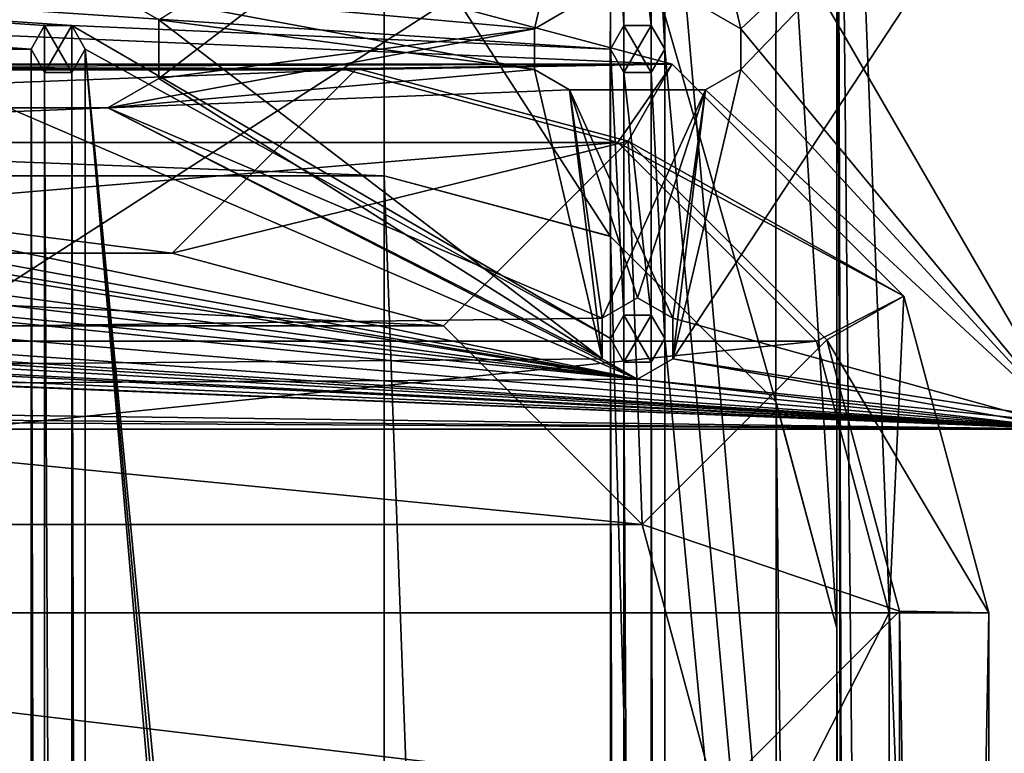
# Model space of a CAD drawing. Header units: millimetres. Extents: x -275 to 275, y -16 to 550.
# Tile 36 of 40: x 190 to 244, y 329 to 370. Entities that reach past the tile are written whole.
import ezdxf

# ---------------------------------------------------------------- set-up
doc = ezdxf.new("R2010")
doc.units = ezdxf.units.MM
doc.header["$LTSCALE"] = 81.481481
for name, color, linetype in [('12', 7, 'CONTINUOUS'), ('13', 7, 'CONTINUOUS'), ('160', 7, 'CONTINUOUS'), ('161', 7, 'CONTINUOUS'), ('162', 7, 'CONTINUOUS'), ('169', 7, 'CONTINUOUS'), ('171', 7, 'CONTINUOUS'), ('172', 7, 'CONTINUOUS'), ('177', 7, 'CONTINUOUS'), ('178', 7, 'CONTINUOUS'), ('19', 7, 'CONTINUOUS'), ('199', 7, 'CONTINUOUS'), ('2', 7, 'CONTINUOUS'), ('20', 7, 'CONTINUOUS'), ('200', 7, 'CONTINUOUS'), ('21', 7, 'CONTINUOUS'), ('22', 7, 'CONTINUOUS'), ('25', 7, 'CONTINUOUS'), ('253', 7, 'CONTINUOUS'), ('255', 7, 'CONTINUOUS'), ('28', 7, 'CONTINUOUS'), ('297', 7, 'CONTINUOUS'), ('3', 7, 'CONTINUOUS'), ('300', 7, 'CONTINUOUS'), ('301', 7, 'CONTINUOUS'), ('302', 7, 'CONTINUOUS'), ('310', 7, 'CONTINUOUS'), ('329', 7, 'CONTINUOUS'), ('367', 7, 'CONTINUOUS'), ('368', 7, 'CONTINUOUS'), ('369', 7, 'CONTINUOUS'), ('379', 7, 'CONTINUOUS'), ('380', 7, 'CONTINUOUS'), ('381', 7, 'CONTINUOUS'), ('4', 7, 'CONTINUOUS'), ('403', 7, 'CONTINUOUS'), ('404', 7, 'CONTINUOUS'), ('405', 7, 'CONTINUOUS'), ('5', 7, 'CONTINUOUS'), ('588', 7, 'CONTINUOUS'), ('589', 7, 'CONTINUOUS'), ('590', 7, 'CONTINUOUS'), ('591', 7, 'CONTINUOUS'), ('592', 7, 'CONTINUOUS'), ('593', 7, 'CONTINUOUS'), ('594', 7, 'CONTINUOUS'), ('595', 7, 'CONTINUOUS'), ('608', 7, 'CONTINUOUS'), ('609', 7, 'CONTINUOUS'), ('610', 7, 'CONTINUOUS'), ('611', 7, 'CONTINUOUS')]:
    doc.layers.add(name, color=color, linetype=linetype)

msp = doc.modelspace()

# ---------------------------------------------------------------- linework, layer by layer
at = {"layer": '12', "linetype": 'Continuous'}
msp.add_3dface([(238.476, 336.938, 325.6), (238.476, 42.762, 325.6), (228.279, 326.741, 33.6), (238.476, 336.938, 325.6)], dxfattribs=at)
at = {"layer": '13', "linetype": 'Continuous'}
for points in [[(127.515, 356.723, 33.6), (213.291, 352.708, 33.6), (112.522, 352.708, 33.6), (127.515, 356.723, 33.6)], [(198.298, 356.723, 33.6), (213.291, 352.708, 33.6), (127.515, 356.723, 33.6), (198.298, 356.723, 33.6)], [(112.522, 352.708, 33.6), (224.264, 341.734, 33.6), (101.549, 341.734, 33.6), (112.522, 352.708, 33.6)], [(213.291, 352.708, 33.6), (224.264, 341.734, 33.6), (112.522, 352.708, 33.6), (213.291, 352.708, 33.6)], [(228.279, 326.741, 33.6), (97.533, 326.741, 33.6), (101.549, 341.734, 33.6), (228.279, 326.741, 33.6)], [(224.264, 341.734, 33.6), (228.279, 326.741, 33.6), (101.549, 341.734, 33.6), (224.264, 341.734, 33.6)]]:
    msp.add_3dface(points, dxfattribs=at)
at = {"layer": '160', "linetype": 'Continuous'}
for points in [[(248, 347, 3), (248, 389, 3), (225.949, 385.124, 3), (248, 347, 3)], [(229.699, 369.124, 3), (248, 347, 3), (225.949, 385.124, 3), (229.699, 369.124, 3)], [(227.75, 370.25, 3), (229.699, 369.124, 3), (225.949, 385.124, 3), (227.75, 370.25, 3)], [(248, 347, 3), (224, 349.75, 3), (2.25, 371.75, 3), (248, 347, 3)], [(2.25, 364.25, 3), (248, 347, 3), (2.25, 371.75, 3), (2.25, 364.25, 3)], [(224, 349.75, 3), (96, 364.75, 3), (2.25, 371.75, 3), (224, 349.75, 3)], [(218.302, 369.125, 3), (220.25, 370.25, 3), (194.75, 371.25, 3), (218.302, 369.125, 3)], [(218.301, 366.876, 3), (218.302, 369.125, 3), (194.75, 371.25, 3), (218.301, 366.876, 3)], [(197.564, 369.625, 3), (218.301, 366.876, 3), (194.75, 371.25, 3), (197.564, 369.625, 3)], [(128, 365.75, 3), (98.814, 369.625, 3), (224, 349.75, 3), (128, 365.75, 3)], [(98.814, 369.625, 3), (98.814, 366.374, 3), (224, 349.75, 3), (98.814, 369.625, 3)], [(218.301, 366.876, 3), (197.564, 369.625, 3), (222.051, 350.876, 3), (218.301, 366.876, 3)], [(197.564, 369.625, 3), (197.564, 366.374, 3), (222.051, 350.876, 3), (197.564, 369.625, 3)], [(129.949, 369.124, 3), (129.948, 366.875, 3), (224, 349.75, 3), (129.949, 369.124, 3)], [(189.25, 364.75, 3), (129.949, 369.124, 3), (224, 349.75, 3), (189.25, 364.75, 3)], [(229.698, 366.875, 3), (248, 347, 3), (229.699, 369.124, 3), (229.698, 366.875, 3)], [(129.948, 366.875, 3), (128, 365.75, 3), (224, 349.75, 3), (129.948, 366.875, 3)], [(220.25, 365.75, 3), (218.301, 366.876, 3), (222.051, 350.876, 3), (220.25, 365.75, 3)], [(227.75, 365.75, 3), (248, 347, 3), (229.698, 366.875, 3), (227.75, 365.75, 3)], [(-189.25, 364.75, 3), (248, 347, 3), (-186.436, 366.374, 3), (-189.25, 364.75, 3)], [(248, 347, 3), (-128, 365.75, 3), (-186.436, 366.374, 3), (248, 347, 3)], [(-96, 364.75, 3), (248, 347, 3), (-93.186, 366.374, 3), (-96, 364.75, 3)], [(-93.186, 366.374, 3), (248, 347, 3), (0, 362, 3), (-93.186, 366.374, 3)], [(98.814, 366.374, 3), (96, 364.75, 3), (224, 349.75, 3), (98.814, 366.374, 3)], [(197.564, 366.374, 3), (194.75, 364.75, 3), (222.051, 350.876, 3), (197.564, 366.374, 3)], [(248, 347, 3), (-96, 364.75, 3), (-128, 365.75, 3), (248, 347, 3)], [(227.75, 365.75, 3), (220.25, 365.75, 3), (225.949, 353.124, 3), (227.75, 365.75, 3)], [(224, 354.25, 3), (220.25, 365.75, 3), (222.052, 353.125, 3), (224, 354.25, 3)], [(220.25, 365.75, 3), (224, 354.25, 3), (225.949, 353.124, 3), (220.25, 365.75, 3)], [(222.052, 353.125, 3), (220.25, 365.75, 3), (222.051, 350.876, 3), (222.052, 353.125, 3)], [(248, 347, 3), (227.75, 365.75, 3), (225.949, 353.124, 3), (248, 347, 3)], [(248, 347, 3), (-194.75, 364.75, 3), (-222.051, 353.124, 3), (248, 347, 3)], [(-194.75, 364.75, 3), (248, 347, 3), (-189.25, 364.75, 3), (-194.75, 364.75, 3)], [(194.75, 364.75, 3), (189.25, 364.75, 3), (224, 349.75, 3), (194.75, 364.75, 3)], [(222.051, 350.876, 3), (194.75, 364.75, 3), (224, 349.75, 3), (222.051, 350.876, 3)], [(248, 347, 3), (2.25, 364.25, 3), (1.591, 362.659, 3), (248, 347, 3)], [(0, 362, 3), (248, 347, 3), (1.591, 362.659, 3), (0, 362, 3)], [(-222.052, 350.875, 3), (248, 347, 3), (-222.051, 353.124, 3), (-222.052, 350.875, 3)], [(225.948, 350.875, 3), (248, 347, 3), (225.949, 353.124, 3), (225.948, 350.875, 3)], [(-224, 349.75, 3), (248, 347, 3), (-222.052, 350.875, 3), (-224, 349.75, 3)], [(224, 349.75, 3), (248, 347, 3), (225.948, 350.875, 3), (224, 349.75, 3)], [(-248, 347, 3), (248, 347, 3), (-224, 349.75, 3), (-248, 347, 3)]]:
    msp.add_3dface(points, dxfattribs=at)
at = {"layer": '161', "linetype": 'Continuous'}
for points in [[(-248, 347, 3), (-251, 347), (251, 347), (-248, 347, 3)], [(248, 347, 3), (-248, 347, 3), (251, 347), (248, 347, 3)]]:
    msp.add_3dface(points, dxfattribs=at)
at = {"layer": '162', "linetype": 'Continuous'}
for points in [[(251, 389), (224, 386.25), (2.25, 364.25), (251, 389)], [(2.25, 371.75), (251, 389), (2.25, 364.25), (2.25, 371.75)], [(251, 389), (251, 347), (225.949, 350.876), (251, 389)], [(229.699, 366.876), (251, 389), (225.949, 350.876), (229.699, 366.876)], [(227.75, 370.25), (251, 389), (229.698, 369.125), (227.75, 370.25)], [(229.698, 369.125), (251, 389), (229.699, 366.876), (229.698, 369.125)], [(224, 386.25), (96, 371.25), (2.25, 364.25), (224, 386.25)], [(224, 386.25), (128, 370.25), (98.814, 366.375), (224, 386.25)], [(98.814, 369.626), (224, 386.25), (98.814, 366.375), (98.814, 369.626)], [(128, 370.25), (224, 386.25), (129.948, 369.125), (128, 370.25)], [(129.948, 369.125), (224, 386.25), (129.949, 366.876), (129.948, 369.125)], [(224, 386.25), (189.25, 371.25), (129.949, 366.876), (224, 386.25)], [(222.051, 385.124), (218.301, 369.124), (197.564, 366.375), (222.051, 385.124)], [(197.564, 369.626), (222.051, 385.124), (197.564, 366.375), (197.564, 369.626)], [(220.25, 370.25), (218.301, 369.124), (222.051, 385.124), (220.25, 370.25)], [(218.301, 369.124), (218.302, 366.875), (194.75, 364.75), (218.301, 369.124)], [(197.564, 366.375), (218.301, 369.124), (194.75, 364.75), (197.564, 366.375)], [(218.302, 366.875), (220.25, 365.75), (194.75, 364.75), (218.302, 366.875)], [(227.75, 365.75), (229.699, 366.876), (225.949, 350.876), (227.75, 365.75)], [(220.25, 365.75), (222.051, 353.124), (194.75, 364.75), (220.25, 365.75)], [(220.25, 365.75), (227.75, 365.75), (222.051, 353.124), (220.25, 365.75)], [(222.051, 353.124), (227.75, 365.75), (224, 354.25), (222.051, 353.124)], [(224, 354.25), (227.75, 365.75), (225.948, 353.125), (224, 354.25)], [(225.948, 353.125), (227.75, 365.75), (225.949, 350.876), (225.948, 353.125)], [(-251, 347), (194.75, 364.75), (222.051, 353.124), (-251, 347)], [(-251, 347), (189.25, 364.75), (194.75, 364.75), (-251, 347)], [(222.052, 350.875), (-251, 347), (222.051, 353.124), (222.052, 350.875)], [(224, 349.75), (-251, 347), (222.052, 350.875), (224, 349.75)], [(251, 347), (224, 349.75), (225.949, 350.876), (251, 347)], [(251, 347), (-251, 347), (224, 349.75), (251, 347)]]:
    msp.add_3dface(points, dxfattribs=at)
at = {"layer": '169', "linetype": 'Continuous'}
for points in [[(218.302, 369.125, 3), (218.301, 369.124), (220.25, 370.25), (218.302, 369.125, 3)], [(220.25, 370.25, 3), (218.302, 369.125, 3), (220.25, 370.25), (220.25, 370.25, 3)], [(218.302, 369.125, 3), (218.301, 366.876, 3), (218.301, 369.124), (218.302, 369.125, 3)], [(218.301, 366.876, 3), (218.302, 366.875), (218.301, 369.124), (218.301, 366.876, 3)], [(218.301, 366.876, 3), (220.25, 365.75, 3), (218.302, 366.875), (218.301, 366.876, 3)], [(220.25, 365.75, 3), (220.25, 365.75), (218.302, 366.875), (220.25, 365.75, 3)]]:
    msp.add_3dface(points, dxfattribs=at)
at = {"layer": '171', "linetype": 'Continuous'}
for points in [[(229.699, 369.124, 3), (227.75, 370.25, 3), (229.698, 369.125), (229.699, 369.124, 3)], [(227.75, 370.25, 3), (227.75, 370.25), (229.698, 369.125), (227.75, 370.25, 3)], [(229.699, 369.124, 3), (229.698, 369.125), (229.699, 366.876), (229.699, 369.124, 3)], [(229.698, 366.875, 3), (229.699, 369.124, 3), (229.699, 366.876), (229.698, 366.875, 3)], [(229.698, 366.875, 3), (229.699, 366.876), (227.75, 365.75), (229.698, 366.875, 3)], [(227.75, 365.75, 3), (229.698, 366.875, 3), (227.75, 365.75), (227.75, 365.75, 3)]]:
    msp.add_3dface(points, dxfattribs=at)
at = {"layer": '172', "linetype": 'Continuous'}
for points in [[(220.25, 365.75, 3), (227.75, 365.75, 3), (220.25, 365.75), (220.25, 365.75, 3)], [(220.25, 365.75), (227.75, 365.75, 3), (227.75, 365.75), (220.25, 365.75)]]:
    msp.add_3dface(points, dxfattribs=at)
at = {"layer": '177', "linetype": 'Continuous'}
for points in [[(197.564, 369.625, 3), (194.75, 371.25, 3), (197.564, 369.626), (197.564, 369.625, 3)], [(197.564, 369.625, 3), (197.564, 369.626), (197.564, 366.375), (197.564, 369.625, 3)], [(197.564, 366.374, 3), (197.564, 369.625, 3), (197.564, 366.375), (197.564, 366.374, 3)], [(197.564, 366.374, 3), (197.564, 366.375), (194.75, 364.75), (197.564, 366.374, 3)], [(194.75, 364.75, 3), (197.564, 366.374, 3), (194.75, 364.75), (194.75, 364.75, 3)]]:
    msp.add_3dface(points, dxfattribs=at)
at = {"layer": '178', "linetype": 'Continuous'}
for points in [[(189.25, 364.75, 3), (194.75, 364.75, 3), (189.25, 364.75), (189.25, 364.75, 3)], [(189.25, 364.75), (194.75, 364.75, 3), (194.75, 364.75), (189.25, 364.75)]]:
    msp.add_3dface(points, dxfattribs=at)
at = {"layer": '19', "linetype": 'Continuous'}
for points in [[(117.318, 366.92, 325.6), (208.494, 366.92, 325.6), (198.298, 356.723, 33.6), (117.318, 366.92, 325.6)], [(117.318, 366.92, 325.6), (198.298, 356.723, 33.6), (127.515, 356.723, 33.6), (117.318, 366.92, 325.6)]]:
    msp.add_3dface(points, dxfattribs=at)
at = {"layer": '199', "linetype": 'Continuous'}
for points in [[(222.052, 353.125, 3), (222.051, 353.124), (224, 354.25), (222.052, 353.125, 3)], [(224, 354.25, 3), (222.052, 353.125, 3), (224, 354.25), (224, 354.25, 3)], [(222.052, 353.125, 3), (222.051, 350.876, 3), (222.051, 353.124), (222.052, 353.125, 3)], [(222.051, 350.876, 3), (222.052, 350.875), (222.051, 353.124), (222.051, 350.876, 3)], [(222.051, 350.876, 3), (224, 349.75, 3), (222.052, 350.875), (222.051, 350.876, 3)], [(224, 349.75, 3), (224, 349.75), (222.052, 350.875), (224, 349.75, 3)]]:
    msp.add_3dface(points, dxfattribs=at)
at = {"layer": '2', "linetype": 'Continuous'}
for points in [[(117.406, 371.85, 333.6), (99.907, 367.161, 333.6), (208.406, 371.85, 333.6), (117.406, 371.85, 333.6)], [(208.406, 371.85, 333.6), (99.907, 367.161, 333.6), (225.906, 367.161, 333.6), (208.406, 371.85, 333.6)], [(225.906, 367.161, 333.6), (99.907, 367.161, 333.6), (117.906, 366.85, 333.6), (225.906, 367.161, 333.6)], [(207.906, 366.85, 333.6), (225.906, 367.161, 333.6), (117.906, 366.85, 333.6), (207.906, 366.85, 333.6)], [(222.907, 362.83, 333.6), (225.906, 367.161, 333.6), (207.906, 366.85, 333.6), (222.907, 362.83, 333.6)], [(238.717, 354.35, 333.6), (225.906, 367.161, 333.6), (222.907, 362.83, 333.6), (238.717, 354.35, 333.6)], [(233.887, 351.851, 333.6), (238.717, 354.35, 333.6), (222.907, 362.83, 333.6), (233.887, 351.851, 333.6)], [(237.906, 336.85, 333.6), (238.717, 354.35, 333.6), (233.887, 351.851, 333.6), (237.906, 336.85, 333.6)], [(243.406, 336.85, 333.6), (238.717, 354.35, 333.6), (237.906, 336.85, 333.6), (243.406, 336.85, 333.6)], [(243.406, 42.85, 333.6), (243.406, 336.85, 333.6), (237.906, 42.85, 333.6), (243.406, 42.85, 333.6)], [(243.406, 336.85, 333.6), (237.906, 336.85, 333.6), (237.906, 42.85, 333.6), (243.406, 336.85, 333.6)]]:
    msp.add_3dface(points, dxfattribs=at)
at = {"layer": '20', "linetype": 'Continuous'}
for points in [[(208.494, 366.92, 325.6), (223.488, 362.904, 325.6), (198.298, 356.723, 33.6), (208.494, 366.92, 325.6)], [(223.488, 362.904, 325.6), (213.291, 352.708, 33.6), (198.298, 356.723, 33.6), (223.488, 362.904, 325.6)], [(223.488, 362.904, 325.6), (224.264, 341.734, 33.6), (213.291, 352.708, 33.6), (223.488, 362.904, 325.6)], [(223.488, 362.904, 325.6), (234.461, 351.931, 325.6), (224.264, 341.734, 33.6), (223.488, 362.904, 325.6)], [(234.461, 351.931, 325.6), (238.476, 336.938, 325.6), (224.264, 341.734, 33.6), (234.461, 351.931, 325.6)], [(238.476, 336.938, 325.6), (228.279, 326.741, 33.6), (224.264, 341.734, 33.6), (238.476, 336.938, 325.6)]]:
    msp.add_3dface(points, dxfattribs=at)
at = {"layer": '200', "linetype": 'Continuous'}
for points in [[(225.949, 353.124, 3), (224, 354.25, 3), (225.948, 353.125), (225.949, 353.124, 3)], [(224, 354.25, 3), (224, 354.25), (225.948, 353.125), (224, 354.25, 3)], [(225.949, 353.124, 3), (225.948, 353.125), (225.949, 350.876), (225.949, 353.124, 3)], [(225.948, 350.875, 3), (225.949, 353.124, 3), (225.949, 350.876), (225.948, 350.875, 3)], [(224, 349.75), (225.948, 350.875, 3), (225.949, 350.876), (224, 349.75)], [(224, 349.75, 3), (225.948, 350.875, 3), (224, 349.75), (224, 349.75, 3)]]:
    msp.add_3dface(points, dxfattribs=at)
at = {"layer": '21', "linetype": 'Continuous'}
for points in [[(222.907, 362.83, 333.6), (207.906, 366.85, 333.6), (222.907, 362.83, 365.6), (222.907, 362.83, 333.6)], [(222.907, 362.83, 365.6), (207.906, 366.85, 333.6), (207.906, 366.85, 365.6), (222.907, 362.83, 365.6)], [(233.887, 351.851, 333.6), (222.907, 362.83, 333.6), (222.907, 362.83, 365.6), (233.887, 351.851, 333.6)], [(233.887, 351.851, 365.6), (233.887, 351.851, 333.6), (222.907, 362.83, 365.6), (233.887, 351.851, 365.6)], [(237.906, 336.85, 333.6), (233.887, 351.851, 333.6), (237.906, 336.85, 365.6), (237.906, 336.85, 333.6)], [(237.906, 336.85, 365.6), (233.887, 351.851, 333.6), (233.887, 351.851, 365.6), (237.906, 336.85, 365.6)]]:
    msp.add_3dface(points, dxfattribs=at)
at = {"layer": '22', "linetype": 'Continuous'}
for points in [[(237.906, 42.85, 333.6), (237.906, 336.85, 333.6), (237.906, 42.85, 365.6), (237.906, 42.85, 333.6)], [(237.906, 336.85, 333.6), (237.906, 336.85, 365.6), (237.906, 42.85, 365.6), (237.906, 336.85, 333.6)]]:
    msp.add_3dface(points, dxfattribs=at)
at = {"layer": '25', "linetype": 'Continuous'}
for points in [[(222.907, 362.83, 365.6), (207.906, 366.85, 365.6), (102.906, 362.83, 365.6), (222.907, 362.83, 365.6)], [(102.906, 362.83, 365.6), (207.906, 366.85, 365.6), (117.906, 366.85, 365.6), (102.906, 362.83, 365.6)], [(233.887, 351.851, 365.6), (222.907, 362.83, 365.6), (91.926, 351.851, 365.6), (233.887, 351.851, 365.6)], [(91.926, 351.851, 365.6), (222.907, 362.83, 365.6), (102.906, 362.83, 365.6), (91.926, 351.851, 365.6)], [(237.906, 336.85, 365.6), (233.887, 351.851, 365.6), (87.906, 336.85, 365.6), (237.906, 336.85, 365.6)], [(87.906, 336.85, 365.6), (233.887, 351.851, 365.6), (91.926, 351.851, 365.6), (87.906, 336.85, 365.6)], [(237.906, 336.85, 365.6), (87.906, 42.85, 365.6), (237.906, 42.85, 365.6), (237.906, 336.85, 365.6)], [(87.906, 42.85, 365.6), (237.906, 336.85, 365.6), (87.906, 336.85, 365.6), (87.906, 42.85, 365.6)]]:
    msp.add_3dface(points, dxfattribs=at)
at = {"layer": '253', "linetype": 'Continuous'}
for points in [[(251, 3, 94.6), (251, 452, 94.6), (235, 411, 94.6), (251, 3, 94.6)], [(251, 3, 94.6), (235, 411, 94.6), (238.5, 61.5, 94.6), (251, 3, 94.6)], [(235, 411, 94.6), (235, 402, 94.6), (236, 6.5, 94.6), (235, 411, 94.6)], [(238.5, 61.5, 94.6), (235, 411, 94.6), (236, 61.5, 94.6), (238.5, 61.5, 94.6)], [(236, 61.5, 94.6), (235, 411, 94.6), (236, 6.5, 94.6), (236, 61.5, 94.6)], [(235, 402, 94.6), (231.654, 389.506, 94.6), (235, 336, 94.6), (235, 402, 94.6)], [(235, 402, 94.6), (235, 336, 94.6), (236, 6.5, 94.6), (235, 402, 94.6)], [(231.654, 389.506, 94.6), (222.506, 380.353, 94.6), (231.647, 348.506, 94.6), (231.654, 389.506, 94.6)], [(235, 336, 94.6), (231.654, 389.506, 94.6), (231.647, 348.506, 94.6), (235, 336, 94.6)], [(222.506, 380.353, 94.6), (210, 377, 94.6), (222.494, 357.654, 94.6), (222.506, 380.353, 94.6)], [(231.647, 348.506, 94.6), (222.506, 380.353, 94.6), (222.494, 357.654, 94.6), (231.647, 348.506, 94.6)], [(210, 377, 94.6), (-210, 377, 94.6), (210, 361, 94.6), (210, 377, 94.6)], [(210, 361, 94.6), (-210, 377, 94.6), (-210, 361, 94.6), (210, 361, 94.6)], [(222.494, 357.654, 94.6), (210, 377, 94.6), (210, 361, 94.6), (222.494, 357.654, 94.6)], [(235, 336, 94.6), (235, 44, 94.6), (236, 6.5, 94.6), (235, 336, 94.6)]]:
    msp.add_3dface(points, dxfattribs=at)
at = {"layer": '255', "linetype": 'Continuous'}
for points in [[(-248, 347, 17.6), (-248, 389, 17.6), (248, 347, 17.6), (-248, 347, 17.6)], [(248, 347, 17.6), (-248, 389, 17.6), (248, 389, 17.6), (248, 347, 17.6)], [(-251, 347, 17.6), (-248, 347, 17.6), (251, 69, 17.6), (-251, 347, 17.6)], [(-248, 69, 17.6), (-251, 347, 17.6), (248, 69, 17.6), (-248, 69, 17.6)], [(248, 69, 17.6), (-251, 347, 17.6), (251, 69, 17.6), (248, 69, 17.6)], [(251, 69, 17.6), (-248, 347, 17.6), (248, 347, 17.6), (251, 69, 17.6)]]:
    msp.add_3dface(points, dxfattribs=at)
at = {"layer": '28', "linetype": 'Continuous'}
for points in [[(207.906, 366.85, 333.6), (117.906, 366.85, 333.6), (207.906, 366.85, 365.6), (207.906, 366.85, 333.6)], [(207.906, 366.85, 365.6), (117.906, 366.85, 333.6), (117.906, 366.85, 365.6), (207.906, 366.85, 365.6)]]:
    msp.add_3dface(points, dxfattribs=at)
at = {"layer": '297', "linetype": 'Continuous'}
for points in [[(-210, 19, 33.6), (210, 19, 33.6), (-210, 361, 33.6), (-210, 19, 33.6)], [(-210, 361, 33.6), (210, 19, 33.6), (210, 361, 33.6), (-210, 361, 33.6)], [(210, 19, 33.6), (222.494, 22.346, 33.6), (210, 361, 33.6), (210, 19, 33.6)], [(210, 361, 33.6), (222.494, 22.346, 33.6), (222.506, 357.647, 33.6), (210, 361, 33.6)], [(222.494, 22.346, 33.6), (231.647, 31.494, 33.6), (222.506, 357.647, 33.6), (222.494, 22.346, 33.6)], [(222.506, 357.647, 33.6), (231.647, 31.494, 33.6), (231.654, 348.494, 33.6), (222.506, 357.647, 33.6)], [(231.647, 31.494, 33.6), (235, 44, 33.6), (231.654, 348.494, 33.6), (231.647, 31.494, 33.6)], [(231.654, 348.494, 33.6), (235, 44, 33.6), (235, 336, 33.6), (231.654, 348.494, 33.6)]]:
    msp.add_3dface(points, dxfattribs=at)
at = {"layer": '3', "linetype": 'Continuous'}
for points in [[(243.406, 336.85, 333.6), (243.406, 42.85, 333.6), (243.406, 336.85, 325.6), (243.406, 336.85, 333.6)], [(243.406, 42.85, 333.6), (243.406, 42.85, 325.6), (243.406, 336.85, 325.6), (243.406, 42.85, 333.6)]]:
    msp.add_3dface(points, dxfattribs=at)
at = {"layer": '300', "linetype": 'Continuous'}
for points in [[(210, 361, 94.6), (-210, 361, 94.6), (210, 361, 33.6), (210, 361, 94.6)], [(-210, 361, 94.6), (-210, 361, 33.6), (210, 361, 33.6), (-210, 361, 94.6)]]:
    msp.add_3dface(points, dxfattribs=at)
at = {"layer": '301', "linetype": 'Continuous'}
for points in [[(222.494, 357.654, 94.6), (210, 361, 94.6), (222.506, 357.647, 33.6), (222.494, 357.654, 94.6)], [(210, 361, 94.6), (210, 361, 33.6), (222.506, 357.647, 33.6), (210, 361, 94.6)], [(231.647, 348.506, 94.6), (222.494, 357.654, 94.6), (222.506, 357.647, 33.6), (231.647, 348.506, 94.6)], [(231.647, 348.506, 94.6), (222.506, 357.647, 33.6), (231.654, 348.494, 33.6), (231.647, 348.506, 94.6)], [(235, 336, 94.6), (231.647, 348.506, 94.6), (235, 336, 33.6), (235, 336, 94.6)], [(231.647, 348.506, 94.6), (231.654, 348.494, 33.6), (235, 336, 33.6), (231.647, 348.506, 94.6)]]:
    msp.add_3dface(points, dxfattribs=at)
at = {"layer": '302', "linetype": 'Continuous'}
for points in [[(235, 44, 94.6), (235, 336, 94.6), (235, 44, 33.6), (235, 44, 94.6)], [(235, 44, 33.6), (235, 336, 94.6), (235, 336, 33.6), (235, 44, 33.6)]]:
    msp.add_3dface(points, dxfattribs=at)
at = {"layer": '310', "linetype": 'Continuous'}
for points in [[(-259, 66, -16), (-259, 400, -16), (259, 400, -16), (-259, 66, -16)], [(259, 66, -16), (-259, 66, -16), (259, 400, -16), (259, 66, -16)]]:
    msp.add_3dface(points, dxfattribs=at)
at = {"layer": '329', "linetype": 'Continuous'}
for points in [[(222.5, 384), (-259, 400), (222.5, 368), (222.5, 384)], [(192.748, 369.3), (-259, 400), (191.249, 369.298), (192.748, 369.3)], [(-259, 400), (192.748, 369.3), (222.5, 368), (-259, 400)], [(191.249, 369.298), (-259, 400), (190.5, 368), (191.249, 369.298)], [(190.5, 368), (-259, 400), (128.748, 369.3), (190.5, 368)], [(259, 0), (259, 400), (225.5, 384), (259, 0)], [(223.252, 382.7), (222.5, 384), (223.249, 369.298), (223.252, 382.7)], [(223.249, 369.298), (222.5, 384), (222.5, 368), (223.249, 369.298)], [(225.5, 384), (224.751, 382.702), (225.5, 368), (225.5, 384)], [(259, 0), (225.5, 384), (225.5, 368), (259, 0)], [(224.748, 369.3), (223.252, 382.7), (223.249, 369.298), (224.748, 369.3)], [(224.751, 382.702), (223.252, 382.7), (224.748, 369.3), (224.751, 382.702)], [(225.5, 368), (224.751, 382.702), (224.748, 369.3), (225.5, 368)], [(129.5, 368), (190.5, 368), (128.748, 369.3), (129.5, 368)], [(192.748, 369.3), (193.5, 368), (222.5, 352), (192.748, 369.3)], [(222.5, 368), (192.748, 369.3), (222.5, 352), (222.5, 368)], [(129.5, 48), (190.5, 48), (129.5, 368), (129.5, 48)], [(190.5, 48), (190.5, 368), (129.5, 368), (190.5, 48)], [(190.5, 48), (191.249, 49.298), (190.5, 368), (190.5, 48)], [(190.5, 368), (191.249, 49.298), (191.252, 366.7), (190.5, 368)], [(193.5, 48), (193.5, 368), (192.751, 366.702), (193.5, 48)], [(222.5, 32), (222.5, 48), (193.5, 368), (222.5, 32)], [(193.5, 368), (222.5, 48), (222.5, 64), (193.5, 368)], [(193.5, 48), (222.5, 32), (193.5, 368), (193.5, 48)], [(222.5, 352), (193.5, 368), (222.5, 64), (222.5, 352)], [(223.252, 366.7), (222.5, 368), (223.249, 353.298), (223.252, 366.7)], [(222.5, 368), (222.5, 352), (223.249, 353.298), (222.5, 368)], [(225.5, 368), (224.751, 366.702), (225.5, 352), (225.5, 368)], [(259, 0), (225.5, 368), (225.5, 352), (259, 0)], [(191.249, 49.298), (192.748, 49.3), (191.252, 366.7), (191.249, 49.298)], [(191.252, 366.7), (192.748, 49.3), (192.751, 366.702), (191.252, 366.7)], [(192.748, 49.3), (193.5, 48), (192.751, 366.702), (192.748, 49.3)], [(224.748, 353.3), (223.252, 366.7), (223.249, 353.298), (224.748, 353.3)], [(224.751, 366.702), (223.252, 366.7), (224.748, 353.3), (224.751, 366.702)], [(225.5, 352), (224.751, 366.702), (224.748, 353.3), (225.5, 352)], [(223.252, 350.7), (222.5, 352), (223.249, 65.298), (223.252, 350.7)], [(222.5, 352), (222.5, 64), (223.249, 65.298), (222.5, 352)], [(225.5, 352), (224.751, 350.702), (225.5, 64), (225.5, 352)], [(259, 0), (225.5, 352), (225.5, 64), (259, 0)], [(224.748, 65.3), (223.252, 350.7), (223.249, 65.298), (224.748, 65.3)], [(224.751, 350.702), (223.252, 350.7), (224.748, 65.3), (224.751, 350.702)], [(225.5, 64), (224.751, 350.702), (224.748, 65.3), (225.5, 64)]]:
    msp.add_3dface(points, dxfattribs=at)
at = {"layer": '367', "linetype": 'Continuous'}
for points in [[(191.249, 369.298), (190.5, 368), (191.252, 369.3, -10), (191.249, 369.298)], [(191.252, 369.3, -10), (190.5, 368), (190.5, 368, -10), (191.252, 369.3, -10)], [(192.748, 369.3), (191.249, 369.298), (191.252, 369.3, -10), (192.748, 369.3)], [(192.751, 369.298, -10), (192.748, 369.3), (191.252, 369.3, -10), (192.751, 369.298, -10)], [(193.5, 368), (192.748, 369.3), (193.5, 368, -10), (193.5, 368)], [(193.5, 368, -10), (192.748, 369.3), (192.751, 369.298, -10), (193.5, 368, -10)]]:
    msp.add_3dface(points, dxfattribs=at)
at = {"layer": '368', "linetype": 'Continuous'}
for points in [[(190.5, 368), (191.252, 366.7), (190.5, 368, -10), (190.5, 368)], [(190.5, 368, -10), (191.252, 366.7), (191.249, 366.702, -10), (190.5, 368, -10)], [(192.751, 366.702), (193.5, 368), (192.748, 366.7, -10), (192.751, 366.702)], [(193.5, 368), (193.5, 368, -10), (192.748, 366.7, -10), (193.5, 368)], [(191.249, 366.702, -10), (191.252, 366.7), (192.748, 366.7, -10), (191.249, 366.702, -10)], [(191.252, 366.7), (192.751, 366.702), (192.748, 366.7, -10), (191.252, 366.7)]]:
    msp.add_3dface(points, dxfattribs=at)
at = {"layer": '369', "linetype": 'Continuous'}
for points in [[(191.252, 369.3, -10), (190.5, 368, -10), (191.249, 366.702, -10), (191.252, 369.3, -10)], [(191.252, 369.3, -10), (191.249, 366.702, -10), (192.748, 366.7, -10), (191.252, 369.3, -10)], [(192.751, 369.298, -10), (191.252, 369.3, -10), (192.748, 366.7, -10), (192.751, 369.298, -10)], [(193.5, 368, -10), (192.751, 369.298, -10), (192.748, 366.7, -10), (193.5, 368, -10)]]:
    msp.add_3dface(points, dxfattribs=at)
at = {"layer": '379', "linetype": 'Continuous'}
for points in [[(223.249, 369.298), (222.5, 368), (223.252, 369.3, -10), (223.249, 369.298)], [(223.252, 369.3, -10), (222.5, 368), (222.5, 368, -10), (223.252, 369.3, -10)], [(224.748, 369.3), (223.249, 369.298), (223.252, 369.3, -10), (224.748, 369.3)], [(224.751, 369.298, -10), (224.748, 369.3), (223.252, 369.3, -10), (224.751, 369.298, -10)], [(225.5, 368), (224.748, 369.3), (225.5, 368, -10), (225.5, 368)], [(225.5, 368, -10), (224.748, 369.3), (224.751, 369.298, -10), (225.5, 368, -10)]]:
    msp.add_3dface(points, dxfattribs=at)
at = {"layer": '380', "linetype": 'Continuous'}
for points in [[(222.5, 368), (223.252, 366.7), (222.5, 368, -10), (222.5, 368)], [(222.5, 368, -10), (223.252, 366.7), (223.249, 366.702, -10), (222.5, 368, -10)], [(224.751, 366.702), (225.5, 368), (224.748, 366.7, -10), (224.751, 366.702)], [(225.5, 368), (225.5, 368, -10), (224.748, 366.7, -10), (225.5, 368)], [(223.249, 366.702, -10), (223.252, 366.7), (224.748, 366.7, -10), (223.249, 366.702, -10)], [(223.252, 366.7), (224.751, 366.702), (224.748, 366.7, -10), (223.252, 366.7)]]:
    msp.add_3dface(points, dxfattribs=at)
at = {"layer": '381', "linetype": 'Continuous'}
for points in [[(223.252, 369.3, -10), (222.5, 368, -10), (223.249, 366.702, -10), (223.252, 369.3, -10)], [(223.252, 369.3, -10), (223.249, 366.702, -10), (224.748, 366.7, -10), (223.252, 369.3, -10)], [(224.751, 369.298, -10), (223.252, 369.3, -10), (224.748, 366.7, -10), (224.751, 369.298, -10)], [(225.5, 368, -10), (224.751, 369.298, -10), (224.748, 366.7, -10), (225.5, 368, -10)]]:
    msp.add_3dface(points, dxfattribs=at)
at = {"layer": '4', "linetype": 'Continuous'}
for points in [[(117.406, 371.85, 325.6), (225.906, 367.161, 325.6), (99.906, 367.161, 325.6), (117.406, 371.85, 325.6)], [(208.406, 371.85, 325.6), (225.906, 367.161, 325.6), (117.406, 371.85, 325.6), (208.406, 371.85, 325.6)], [(99.906, 367.161, 325.6), (225.906, 367.161, 325.6), (208.494, 366.92, 325.6), (99.906, 367.161, 325.6)], [(117.318, 366.92, 325.6), (99.906, 367.161, 325.6), (208.494, 366.92, 325.6), (117.318, 366.92, 325.6)], [(208.494, 366.92, 325.6), (225.906, 367.161, 325.6), (223.488, 362.904, 325.6), (208.494, 366.92, 325.6)], [(225.906, 367.161, 325.6), (238.717, 354.35, 325.6), (223.488, 362.904, 325.6), (225.906, 367.161, 325.6)], [(223.488, 362.904, 325.6), (238.717, 354.35, 325.6), (234.461, 351.931, 325.6), (223.488, 362.904, 325.6)], [(238.717, 354.35, 325.6), (243.406, 336.85, 325.6), (234.461, 351.931, 325.6), (238.717, 354.35, 325.6)], [(243.406, 336.85, 325.6), (238.476, 336.938, 325.6), (234.461, 351.931, 325.6), (243.406, 336.85, 325.6)], [(243.406, 336.85, 325.6), (243.406, 42.85, 325.6), (238.476, 336.938, 325.6), (243.406, 336.85, 325.6)], [(238.476, 336.938, 325.6), (243.406, 42.85, 325.6), (238.476, 42.762, 325.6), (238.476, 336.938, 325.6)]]:
    msp.add_3dface(points, dxfattribs=at)
at = {"layer": '403', "linetype": 'Continuous'}
for points in [[(222.5, 352), (223.252, 350.7), (222.5, 352, -10), (222.5, 352)], [(222.5, 352, -10), (223.252, 350.7), (223.249, 350.702, -10), (222.5, 352, -10)], [(224.751, 350.702), (225.5, 352), (224.748, 350.7, -10), (224.751, 350.702)], [(224.748, 350.7, -10), (225.5, 352), (225.5, 352, -10), (224.748, 350.7, -10)], [(223.249, 350.702, -10), (223.252, 350.7), (224.748, 350.7, -10), (223.249, 350.702, -10)], [(223.252, 350.7), (224.751, 350.702), (224.748, 350.7, -10), (223.252, 350.7)]]:
    msp.add_3dface(points, dxfattribs=at)
at = {"layer": '404', "linetype": 'Continuous'}
for points in [[(223.249, 353.298), (222.5, 352), (223.252, 353.3, -10), (223.249, 353.298)], [(222.5, 352), (222.5, 352, -10), (223.252, 353.3, -10), (222.5, 352)], [(224.748, 353.3), (223.249, 353.298), (223.252, 353.3, -10), (224.748, 353.3)], [(224.751, 353.298, -10), (224.748, 353.3), (223.252, 353.3, -10), (224.751, 353.298, -10)], [(225.5, 352), (224.748, 353.3), (225.5, 352, -10), (225.5, 352)], [(225.5, 352, -10), (224.748, 353.3), (224.751, 353.298, -10), (225.5, 352, -10)]]:
    msp.add_3dface(points, dxfattribs=at)
at = {"layer": '405', "linetype": 'Continuous'}
for points in [[(222.5, 352, -10), (223.249, 350.702, -10), (223.252, 353.3, -10), (222.5, 352, -10)], [(223.249, 350.702, -10), (224.748, 350.7, -10), (223.252, 353.3, -10), (223.249, 350.702, -10)], [(224.748, 350.7, -10), (224.751, 353.298, -10), (223.252, 353.3, -10), (224.748, 350.7, -10)], [(224.748, 350.7, -10), (225.5, 352, -10), (224.751, 353.298, -10), (224.748, 350.7, -10)]]:
    msp.add_3dface(points, dxfattribs=at)
at = {"layer": '5', "linetype": 'Continuous'}
for points in [[(208.406, 371.85, 333.6), (225.906, 367.161, 333.6), (208.406, 371.85, 325.6), (208.406, 371.85, 333.6)], [(225.906, 367.161, 333.6), (225.906, 367.161, 325.6), (208.406, 371.85, 325.6), (225.906, 367.161, 333.6)], [(225.906, 367.161, 333.6), (238.717, 354.35, 333.6), (238.717, 354.35, 325.6), (225.906, 367.161, 333.6)], [(225.906, 367.161, 333.6), (238.717, 354.35, 325.6), (225.906, 367.161, 325.6), (225.906, 367.161, 333.6)], [(238.717, 354.35, 333.6), (243.406, 336.85, 333.6), (238.717, 354.35, 325.6), (238.717, 354.35, 333.6)], [(243.406, 336.85, 333.6), (243.406, 336.85, 325.6), (238.717, 354.35, 325.6), (243.406, 336.85, 333.6)]]:
    msp.add_3dface(points, dxfattribs=at)
at = {"layer": '588', "linetype": 'Continuous'}
for points in [[(222.5, 352, -13), (223.252, 350.7, -13), (222.5, 352), (222.5, 352, -13)], [(222.5, 352), (223.252, 350.7, -13), (223.249, 350.702), (222.5, 352)], [(225.5, 352, -13), (225.5, 352), (224.748, 350.7), (225.5, 352, -13)], [(224.751, 350.702, -13), (225.5, 352, -13), (224.748, 350.7), (224.751, 350.702, -13)], [(223.249, 350.702), (223.252, 350.7, -13), (224.748, 350.7), (223.249, 350.702)], [(223.252, 350.7, -13), (224.751, 350.702, -13), (224.748, 350.7), (223.252, 350.7, -13)]]:
    msp.add_3dface(points, dxfattribs=at)
at = {"layer": '589', "linetype": 'Continuous'}
for points in [[(222.5, 352), (223.249, 350.702), (223.252, 353.3), (222.5, 352)], [(223.249, 350.702), (224.748, 350.7), (223.252, 353.3), (223.249, 350.702)], [(223.252, 353.3), (224.748, 350.7), (224.751, 353.298), (223.252, 353.3)], [(224.748, 350.7), (225.5, 352), (224.751, 353.298), (224.748, 350.7)]]:
    msp.add_3dface(points, dxfattribs=at)
at = {"layer": '590', "linetype": 'Continuous'}
for points in [[(222.5, 352, -13), (222.5, 352), (223.252, 353.3), (222.5, 352, -13)], [(222.5, 352, -13), (223.252, 353.3), (223.249, 353.298, -13), (222.5, 352, -13)], [(223.249, 353.298, -13), (223.252, 353.3), (224.748, 353.3, -13), (223.249, 353.298, -13)], [(223.252, 353.3), (224.751, 353.298), (224.748, 353.3, -13), (223.252, 353.3)], [(225.5, 352), (225.5, 352, -13), (224.748, 353.3, -13), (225.5, 352)], [(224.751, 353.298), (225.5, 352), (224.748, 353.3, -13), (224.751, 353.298)]]:
    msp.add_3dface(points, dxfattribs=at)
at = {"layer": '591', "linetype": 'Continuous'}
for points in [[(223.252, 350.7, -13), (222.5, 352, -13), (223.249, 353.298, -13), (223.252, 350.7, -13)], [(223.252, 350.7, -13), (223.249, 353.298, -13), (224.748, 353.3, -13), (223.252, 350.7, -13)], [(224.751, 350.702, -13), (223.252, 350.7, -13), (224.748, 353.3, -13), (224.751, 350.702, -13)], [(225.5, 352, -13), (224.751, 350.702, -13), (224.748, 353.3, -13), (225.5, 352, -13)]]:
    msp.add_3dface(points, dxfattribs=at)
at = {"layer": '592', "linetype": 'Continuous'}
for points in [[(222.5, 368, -13), (223.252, 366.7, -13), (222.5, 368), (222.5, 368, -13)], [(222.5, 368), (223.252, 366.7, -13), (223.249, 366.702), (222.5, 368)], [(225.5, 368, -13), (225.5, 368), (224.748, 366.7), (225.5, 368, -13)], [(224.751, 366.702, -13), (225.5, 368, -13), (224.748, 366.7), (224.751, 366.702, -13)], [(223.249, 366.702), (223.252, 366.7, -13), (224.748, 366.7), (223.249, 366.702)], [(223.252, 366.7, -13), (224.751, 366.702, -13), (224.748, 366.7), (223.252, 366.7, -13)]]:
    msp.add_3dface(points, dxfattribs=at)
at = {"layer": '593', "linetype": 'Continuous'}
for points in [[(222.5, 368), (223.249, 366.702), (223.252, 369.3), (222.5, 368)], [(223.249, 366.702), (224.748, 366.7), (223.252, 369.3), (223.249, 366.702)], [(223.252, 369.3), (224.748, 366.7), (224.751, 369.298), (223.252, 369.3)], [(224.748, 366.7), (225.5, 368), (224.751, 369.298), (224.748, 366.7)]]:
    msp.add_3dface(points, dxfattribs=at)
at = {"layer": '594', "linetype": 'Continuous'}
for points in [[(222.5, 368, -13), (222.5, 368), (223.252, 369.3), (222.5, 368, -13)], [(222.5, 368, -13), (223.252, 369.3), (223.249, 369.298, -13), (222.5, 368, -13)], [(223.249, 369.298, -13), (223.252, 369.3), (224.748, 369.3, -13), (223.249, 369.298, -13)], [(223.252, 369.3), (224.751, 369.298), (224.748, 369.3, -13), (223.252, 369.3)], [(225.5, 368), (225.5, 368, -13), (224.748, 369.3, -13), (225.5, 368)], [(224.751, 369.298), (225.5, 368), (224.748, 369.3, -13), (224.751, 369.298)]]:
    msp.add_3dface(points, dxfattribs=at)
at = {"layer": '595', "linetype": 'Continuous'}
for points in [[(223.252, 366.7, -13), (222.5, 368, -13), (223.249, 369.298, -13), (223.252, 366.7, -13)], [(223.252, 366.7, -13), (223.249, 369.298, -13), (224.748, 369.3, -13), (223.252, 366.7, -13)], [(224.751, 366.702, -13), (223.252, 366.7, -13), (224.748, 369.3, -13), (224.751, 366.702, -13)], [(225.5, 368, -13), (224.751, 366.702, -13), (224.748, 369.3, -13), (225.5, 368, -13)]]:
    msp.add_3dface(points, dxfattribs=at)
at = {"layer": '608', "linetype": 'Continuous'}
for points in [[(190.5, 368), (190.5, 368, -13), (191.252, 366.7, -13), (190.5, 368)], [(191.249, 366.702), (190.5, 368), (191.252, 366.7, -13), (191.249, 366.702)], [(193.5, 368), (192.748, 366.7), (193.5, 368, -13), (193.5, 368)], [(193.5, 368, -13), (192.748, 366.7), (192.751, 366.702, -13), (193.5, 368, -13)], [(192.748, 366.7), (191.249, 366.702), (191.252, 366.7, -13), (192.748, 366.7)], [(192.751, 366.702, -13), (192.748, 366.7), (191.252, 366.7, -13), (192.751, 366.702, -13)]]:
    msp.add_3dface(points, dxfattribs=at)
at = {"layer": '609', "linetype": 'Continuous'}
for points in [[(191.252, 366.7, -13), (190.5, 368, -13), (191.249, 369.298, -13), (191.252, 366.7, -13)], [(192.748, 369.3, -13), (191.252, 366.7, -13), (191.249, 369.298, -13), (192.748, 369.3, -13)], [(192.751, 366.702, -13), (191.252, 366.7, -13), (192.748, 369.3, -13), (192.751, 366.702, -13)], [(193.5, 368, -13), (192.751, 366.702, -13), (192.748, 369.3, -13), (193.5, 368, -13)]]:
    msp.add_3dface(points, dxfattribs=at)
at = {"layer": '610', "linetype": 'Continuous'}
for points in [[(190.5, 368, -13), (190.5, 368), (191.252, 369.3), (190.5, 368, -13)], [(191.249, 369.298, -13), (190.5, 368, -13), (191.252, 369.3), (191.249, 369.298, -13)], [(192.748, 369.3, -13), (191.249, 369.298, -13), (191.252, 369.3), (192.748, 369.3, -13)], [(192.751, 369.298), (192.748, 369.3, -13), (191.252, 369.3), (192.751, 369.298)], [(193.5, 368), (193.5, 368, -13), (192.748, 369.3, -13), (193.5, 368)], [(193.5, 368), (192.748, 369.3, -13), (192.751, 369.298), (193.5, 368)]]:
    msp.add_3dface(points, dxfattribs=at)
at = {"layer": '611', "linetype": 'Continuous'}
for points in [[(190.5, 368), (191.249, 366.702), (191.252, 369.3), (190.5, 368)], [(191.249, 366.702), (192.748, 366.7), (191.252, 369.3), (191.249, 366.702)], [(192.748, 366.7), (192.751, 369.298), (191.252, 369.3), (192.748, 366.7)], [(192.748, 366.7), (193.5, 368), (192.751, 369.298), (192.748, 366.7)]]:
    msp.add_3dface(points, dxfattribs=at)

doc.saveas('drawing.dxf')
